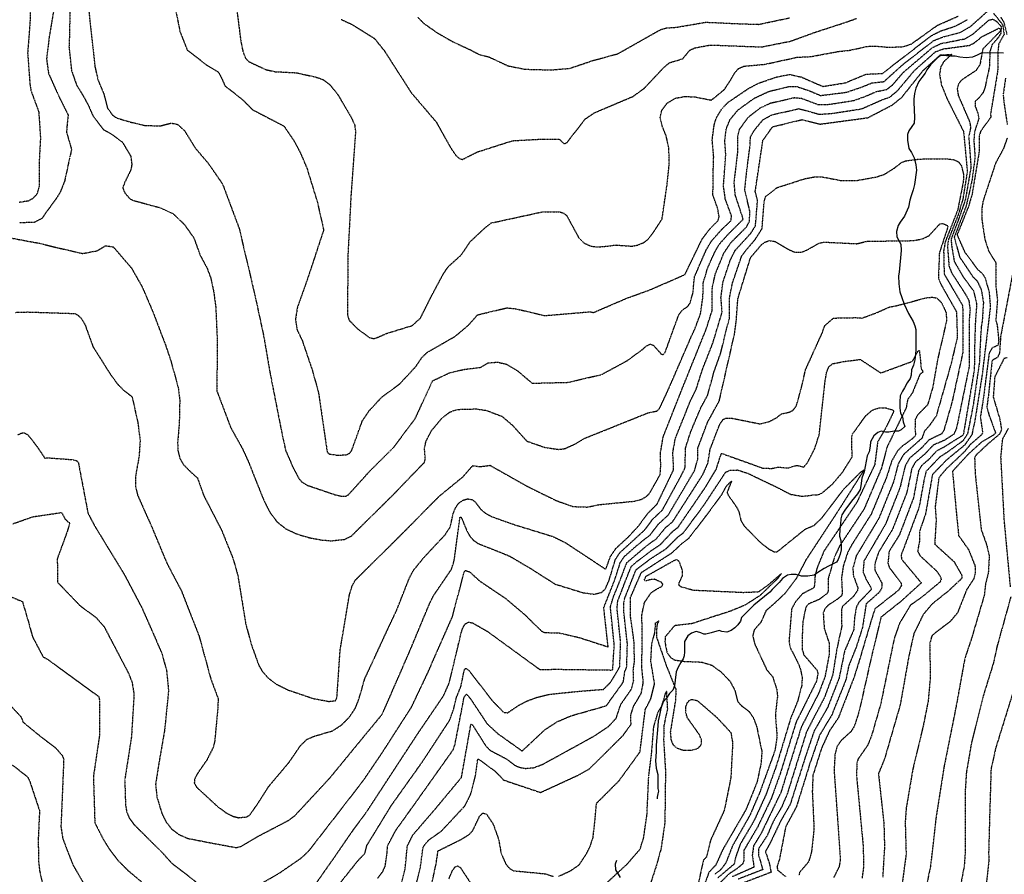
# Model space of a CAD drawing. Header units: feet. Extents: x 2234729 to 2255890, y 588345 to 614924.
# Tile 75 of 88: x 2245220 to 2246168, y 598173 to 598996. Entities that reach past the tile are written whole.
import ezdxf

# ---------------------------------------------------------------- set-up
doc = ezdxf.new("R2010")
doc.units = ezdxf.units.FT
doc.header["$MEASUREMENT"] = 0
doc.linetypes.add('OhDOT_USTN3', pattern=[0.22, 0.165, -0.055])
for name, color, linetype in [('DT_X_Contour_Major', 132, 'OhDOT_USTN3'), ('DT_X_Contour_Minor', 136, 'OhDOT_USTN3'), ('Waterways', 7, 'Continuous')]:
    doc.layers.add(name, color=color, linetype=linetype)

msp = doc.modelspace()

# ---------------------------------------------------------------- linework, layer by layer
at = {"layer": 'DT_X_Contour_Major'}
for points in [[(2245218.52, 599077.91), (2245223.08, 599054.24), (2245224.16, 599048.64), (2245229.75, 599020.36), (2245230.67, 599015.35), (2245230.14, 598996.96), (2245229.16, 598982.68), (2245227.72, 598964.05), (2245230.06, 598932.96), (2245231.07, 598927.39), (2245238.4, 598907.64), (2245239.37, 598893.43), (2245240.07, 598882.15), (2245238.97, 598861.55), (2245238.74, 598835.38), (2245236.5, 598828.01), (2245232.62, 598823.87), (2245228.38, 598821.6), (2245219.6, 598820.22)], [(2245428.82, 599008.48), (2245433.1, 598974.9), (2245435.28, 598964.67), (2245437.72, 598958.98), (2245440.87, 598955.78), (2245457.24, 598948.12), (2245465.68, 598946.2), (2245486.79, 598945.1), (2245505.8, 598940.8), (2245512.05, 598938.65), (2245519.17, 598933.21), (2245526.85, 598923.4), (2245539.62, 598901.56), (2245542.64, 598894.9), (2245543.46, 598888.06), (2245539.12, 598827.4), (2245536.07, 598768.03), (2245535.77, 598712.48), (2245537.22, 598706.8), (2245545.37, 598698.53), (2245556.75, 598690.3), (2245560.68, 598689.04), (2245565.09, 598690.38), (2245573.4, 598694.07), (2245598.3, 598701.73), (2245606.03, 598708.95), (2245617.6, 598731.85), (2245628.49, 598752.22), (2245633.09, 598758.68), (2245645.21, 598769.58), (2245654.24, 598782.76), (2245668.64, 598796.22), (2245673.94, 598800.4), (2245723.85, 598811.25), (2245739.55, 598811.28), (2245743.81, 598810.02), (2245746.85, 598807.52), (2245758.39, 598786.26), (2245763.41, 598781.26), (2245769.47, 598778.37), (2245775.85, 598777.28), (2245786.21, 598778.15), (2245794.01, 598779.26), (2245809.58, 598778.07), (2245815.39, 598779.24), (2245820.83, 598781.54), (2245825.35, 598784.71), (2245830.88, 598792.27), (2245838.67, 598804.18), (2245843.65, 598838.35), (2245845.43, 598855.9), (2245845.32, 598872.33), (2245842.49, 598884.7), (2245838.82, 598893.86), (2245836.85, 598901.61), (2245838.56, 598909.22), (2245843.68, 598915.97), (2245851.4, 598920.61), (2245860.71, 598922.3), (2245870.05, 598921.88), (2245886.18, 598918.78), (2245898.8, 598929.07), (2245905.26, 598939.08), (2245908.51, 598944.89), (2245912.52, 598949.36), (2245917.74, 598951.5), (2245937.73, 598953.29), (2245968.96, 598960.1), (2245981.92, 598960.69), (2246008.37, 598965.62), (2246019.25, 598966.76), (2246036.11, 598970.53), (2246043.98, 598970.85), (2246057.17, 598969.61), (2246070.92, 598970.31), (2246078.55, 598972.71), (2246103.73, 598990.78), (2246123.66, 598999.6)], [(2245216.07, 598714.35), (2245227.68, 598714.73), (2245273.22, 598713.23), (2245276.27, 598711.58), (2245279.51, 598708.27), (2245282.94, 598702.61), (2245290.64, 598681.28), (2245307.47, 598654.63), (2245314.29, 598645.33), (2245319.77, 598639.64), (2245328.29, 598633.08), (2245333.89, 598608), (2245336.05, 598590.98), (2245335.03, 598575.54), (2245331.65, 598556.63), (2245331.47, 598547.09), (2245333.61, 598538.27), (2245347.54, 598507.01), (2245361.86, 598472.64), (2245375.83, 598446.11), (2245392.82, 598402.52), (2245404.3, 598360.67), (2245411.24, 598342.22), (2245410.73, 598331.82), (2245407.94, 598301.92), (2245406.38, 598295.27), (2245400.39, 598283.34), (2245391.58, 598270.64), (2245388.65, 598265.17), (2245388.22, 598260.94), (2245390.45, 598257.02), (2245410.66, 598238.4), (2245418.7, 598232.45), (2245425.42, 598228.98), (2245430.79, 598227.63), (2245438.61, 598228.39), (2245441.83, 598230.47), (2245449.33, 598241.14), (2245459.91, 598257.73), (2245479.54, 598281.06), (2245490.6, 598297.25), (2245496.73, 598303.14), (2245504.16, 598306.29), (2245521.41, 598311.35), (2245530.07, 598317.03), (2245537.7, 598324.72), (2245543.41, 598333.25), (2245546.76, 598341.78), (2245552.37, 598361.43), (2245564.03, 598386.51), (2245574.37, 598409), (2245583, 598427.16), (2245595.25, 598458.28), (2245599.29, 598465.91), (2245609.29, 598478.2), (2245629.66, 598500.03), (2245634.62, 598507.51), (2245637.66, 598520.99), (2245639.74, 598526.06), (2245642.83, 598530.55), (2245646.97, 598533.5), (2245651.51, 598534.7), (2245655.57, 598534.12), (2245658.59, 598531.85), (2245664.07, 598524.73), (2245668.25, 598521.14), (2245674.62, 598517.6), (2245697.15, 598509.67), (2245733.48, 598498.51), (2245745.9, 598492.38), (2245784.47, 598466.9), (2245788.89, 598479.03), (2245794.18, 598486.99), (2245806.1, 598497.99), (2245816.13, 598508.71), (2245824.4, 598520.09), (2245833.95, 598529.8), (2245849.83, 598562.75), (2245849.04, 598579.42), (2245851.46, 598592.74), (2245866.08, 598629.42), (2245871.43, 598639.97), (2245878, 598660.5), (2245887.64, 598684.97), (2245896.49, 598714.44), (2245895.39, 598728.62), (2245897.33, 598743.48), (2245904.43, 598764.83), (2245909.14, 598774.1), (2245924.13, 598790.53), (2245928.61, 598797.58), (2245930.58, 598821.91), (2245928.38, 598830.56), (2245935.76, 598879.93), (2245945.03, 598893), (2245973.52, 598899.99), (2245990.84, 598895.65), (2246036.79, 598901.82), (2246060.47, 598914.13), (2246069.66, 598921.62), (2246090.14, 598947.35), (2246106.6, 598962.29), (2246117.61, 598962.78), (2246110.01, 598955.89), (2246107.03, 598950.78), (2246105.89, 598943.47), (2246107.72, 598933.31), (2246113.04, 598920.23), (2246128.87, 598888.68), (2246129.41, 598884.2), (2246132.61, 598850), (2246128.38, 598823.86), (2246124.51, 598810.21), (2246114.29, 598783.9), (2246113.53, 598777.87), (2246114.95, 598759.01), (2246117.47, 598752.51), (2246130.51, 598732.27), (2246134.1, 598725.92), (2246135.24, 598716.78), (2246134.28, 598705.5), (2246134.28, 598661.81), (2246122.23, 598602.95), (2246119.67, 598596.95), (2246110.79, 598591.24), (2246099.8, 598586.45), (2246091.89, 598578.03), (2246082.65, 598570.19), (2246079.17, 598563.98), (2246074.31, 598540.68), (2246060.5, 598505.22), (2246047.13, 598483.32), (2246043.82, 598473.31), (2246043.42, 598466.29), (2246050.31, 598453.62), (2246050.31, 598449.03), (2246047.63, 598444.49), (2246035.21, 598433.59), (2246031.62, 598410.74), (2246025.78, 598392.28), (2246018.42, 598374.05), (2246015.75, 598360.74), (2246002.07, 598326.49), (2245990.49, 598307.38), (2245981.01, 598279.92), (2245968.07, 598238.25), (2245957.69, 598218.88), (2245951.71, 598187.6), (2245949.33, 598180.44), (2245949.95, 598177.2), (2245957.53, 598171.15)], [(2246176.17, 598751.33), (2246167.62, 598706.46), (2246164.7, 598691.24), (2246163.66, 598675.08), (2246161.69, 598671.02), (2246156.48, 598667.97), (2246152.84, 598633.66), (2246151.45, 598623.26), (2246153.6, 598615.16), (2246159.82, 598598.26), (2246157.92, 598596.16), (2246146.43, 598589.42), (2246133.58, 598577.77), (2246118.36, 598561.27), (2246121.79, 598524.14), (2246124.26, 598499.37), (2246133.96, 598485.57), (2246139.99, 598470.36), (2246140.34, 598463.87), (2246138.71, 598457.56), (2246131.85, 598446.97), (2246123.23, 598425.11), (2246116.2, 598416.61), (2246102.45, 598406.21), (2246098.42, 598402.67), (2246096.39, 598395), (2246096.97, 598362.99), (2246094.92, 598340.05), (2246090.45, 598317.48), (2246080.02, 598273.7), (2246073.8, 598236.97), (2246072.8, 598223.63), (2246073.68, 598192.48), (2246067.07, 598143.06)], [(2245564.93, 598169.54), (2245569.57, 598175.57), (2245572.03, 598180.8), (2245573.79, 598192.75), (2245574.35, 598200.54), (2245582.41, 598215.68), (2245599.47, 598239.44), (2245637.8, 598293.46), (2245639.37, 598298.76), (2245648.14, 598344.03), (2245650.44, 598346.62), (2245653.86, 598342.63), (2245670.12, 598318.18), (2245680.46, 598308.64), (2245703.95, 598291.91), (2245725.85, 598312.37), (2245737.42, 598319.98), (2245750.93, 598325.78), (2245785.03, 598335.49), (2245801.33, 598358.25), (2245802.84, 598368.47), (2245804.63, 598372.62), (2245805.3, 598395.34), (2245801.9, 598425.36), (2245802.04, 598437.15), (2245813.68, 598466.51), (2245827.87, 598477.21), (2245842.65, 598486.78), (2245853.64, 598497.8), (2245859.34, 598502.12), (2245878.68, 598528.21), (2245899.95, 598560.42), (2245904.32, 598562.49), (2245911.47, 598562.53), (2245921.07, 598559.45), (2245948.79, 598546.15), (2245962.49, 598539.09), (2245973.45, 598537.3), (2245980.3, 598537.89), (2245983.83, 598538.64), (2245988.91, 598538.61), (2245992.84, 598540.38), (2246002.85, 598549.12), (2246012.49, 598560.37), (2246021.78, 598575.19), (2246021.24, 598592.39), (2246021.79, 598596.71), (2246034.85, 598614.77), (2246041.08, 598620.2), (2246047.82, 598622.53), (2246054.1, 598622.48), (2246061.2, 598620.13), (2246061.7, 598618.8), (2246054.2, 598603.29), (2246046.27, 598589.6), (2246043.5, 598567.7), (2246026.11, 598531.17), (2245994.44, 598484.2), (2245987.83, 598467.83), (2245986.01, 598461.01), (2245985.49, 598451.56), (2245984.59, 598448.84), (2245973.83, 598443.27), (2245967.19, 598435.57), (2245963.45, 598428.87), (2245960.88, 598397.25), (2245962.43, 598390.64), (2245969.87, 598376.1), (2245972.13, 598369.95), (2245973.46, 598363.15), (2245973.39, 598355.6), (2245969.02, 598339.44), (2245962.48, 598323.37), (2245948.83, 598278.05), (2245938.79, 598250.12), (2245927.2, 598224.65), (2245913.9, 598202.11), (2245909.69, 598190.27), (2245908.13, 598183), (2245892.29, 598169.59)], [(2245119.24, 598169.15), (2245129.87, 598180.29), (2245129.99, 598183.82), (2245133.5, 598189), (2245138.66, 598202.09), (2245139.95, 598207.73), (2245148.5, 598248.53), (2245149.87, 598255.29), (2245152.59, 598271.26), (2245157.26, 598276.95), (2245176.14, 598286.85), (2245191.38, 598289.15), (2245214.72, 598277.21), (2245227.78, 598266.84), (2245229.57, 598263.22), (2245239.19, 598234.3), (2245237.95, 598207.11), (2245238.17, 598186.2), (2245239.25, 598176.64), (2245247.64, 598138.79)]]:
    msp.add_lwpolyline(points, dxfattribs=at)
at = {"layer": 'DT_X_Contour_Minor'}
for points in [[(2245286.15, 599009.95), (2245288.27, 598989.26), (2245290.51, 598969.29), (2245292.58, 598950.69), (2245295.72, 598937.57), (2245300.97, 598925.05), (2245304.59, 598911.16), (2245309.52, 598904.26), (2245313.58, 598901.57), (2245326.99, 598897.54), (2245340.44, 598894.44), (2245355.06, 598893.86), (2245365.94, 598896.61), (2245371.94, 598895.57), (2245378.72, 598889.38), (2245389.47, 598872.18), (2245401.74, 598857.78), (2245415.49, 598837.83), (2245431.44, 598795.1), (2245446.66, 598730.5), (2245454.67, 598693.24), (2245456, 598686.03), (2245460.93, 598657.13), (2245472.11, 598600.17), (2245476.1, 598581.6), (2245483.15, 598565.26), (2245488.84, 598554.44), (2245491.72, 598551.02), (2245496.84, 598547.92), (2245524.06, 598538.63), (2245530.1, 598537.23), (2245533.9, 598537.22), (2245536.7, 598538.71), (2245556.73, 598560.9), (2245579.98, 598584.12), (2245600.77, 598611.58), (2245617.74, 598648.44), (2245634.01, 598656.13), (2245648.2, 598659.45), (2245663.92, 598661.41), (2245671.04, 598665.69), (2245680.13, 598666.43), (2245688.99, 598664.34), (2245699.5, 598658.09), (2245713.59, 598646.1), (2245748.22, 598646.97), (2245780.33, 598654.46), (2245804.95, 598667.76), (2245819.44, 598678.36), (2245823.73, 598682.13), (2245827.08, 598683.76), (2245830.21, 598682.76), (2245837.73, 598674.38), (2245839.6, 598673.65), (2245841.58, 598675.61), (2245849.42, 598697.33), (2245854.92, 598712.31), (2245858.53, 598716.8), (2245863.41, 598720.14), (2245865.71, 598723.27), (2245868.46, 598733.14), (2245869.83, 598748.41), (2245881.1, 598774.28), (2245886.2, 598782.98), (2245896.41, 598794.51), (2245905.12, 598802.74), (2245905.53, 598807.36), (2245899.58, 598823.5), (2245897.83, 598836.16), (2245900.03, 598866.84), (2245899.06, 598880.01), (2245900.55, 598891.19), (2245904.11, 598900.01), (2245912.01, 598909.5), (2245927.59, 598920.7), (2245942.01, 598927.36), (2245961.64, 598932.05), (2245968.82, 598931.74), (2245980.58, 598927.78), (2245991.28, 598923.22), (2246016.09, 598926.33), (2246029.42, 598930.82), (2246040.83, 598935.35), (2246052.39, 598936.63), (2246070.27, 598952.81), (2246100.16, 598976.1), (2246109.94, 598979.93), (2246125.74, 598983.98), (2246135.9, 598989.85), (2246158.29, 599009.95)], [(2245252.67, 599004.54), (2245248.55, 598979.81), (2245245.94, 598958.5), (2245247.87, 598944.4), (2245257.76, 598922.39), (2245266.74, 598904.45), (2245265.58, 598893.3), (2245265.19, 598887.71), (2245267.69, 598879.23), (2245270.09, 598871.13), (2245268.25, 598863.54), (2245263.29, 598840.55), (2245259.13, 598830.13), (2245254.29, 598822.52), (2245245.25, 598810.41), (2245241.66, 598804.86), (2245234.3, 598801.04), (2245219.84, 598800.51)], [(2245268.56, 599007.93), (2245267.99, 598981.42), (2245267.54, 598969.88), (2245270, 598947.16), (2245274.88, 598933.18), (2245281.5, 598922.46), (2245286.74, 598912.65), (2245290.69, 598903.39), (2245300.7, 598890.49), (2245308.36, 598886.13), (2245318.92, 598878.38), (2245327.1, 598864.68), (2245328.04, 598856.58), (2245327.06, 598851.41), (2245321.46, 598840.03), (2245319.26, 598834.31), (2245321.48, 598829.14), (2245326.54, 598823.36), (2245330.99, 598821.7), (2245348.59, 598817.01), (2245354.72, 598815.4), (2245367.73, 598809.42), (2245378.39, 598799.3), (2245387.82, 598786.04), (2245393.87, 598769.25), (2245400.52, 598756.91), (2245403.9, 598747.99), (2245406.76, 598735.22), (2245408.91, 598719.27), (2245410.41, 598684.72), (2245409.85, 598638.92), (2245423.34, 598603.22), (2245434.41, 598583.42), (2245440.04, 598571.21), (2245455.24, 598533.06), (2245461.06, 598521.72), (2245467.67, 598512.81), (2245476.19, 598505.95), (2245487.22, 598500.8), (2245499.41, 598497.22), (2245510.93, 598495.11), (2245520.31, 598494.34), (2245532.92, 598495.72), (2245539.67, 598499.11), (2245579.6, 598538.52), (2245609.8, 598569.89), (2245610.7, 598572.5), (2245609.91, 598583.6), (2245611.31, 598590.14), (2245616.62, 598600.37), (2245626.9, 598612.79), (2245634.48, 598618.44), (2245641.27, 598620.86), (2245659.77, 598621.36), (2245669.83, 598619.85), (2245684.6, 598614.18), (2245694.42, 598605.79), (2245708.46, 598590.31), (2245725.55, 598584.39), (2245739.25, 598582.3), (2245745.26, 598583.2), (2245754.52, 598587.39), (2245764.17, 598593.1), (2245824.8, 598617.44), (2245833.69, 598619.37), (2245836.28, 598621.83), (2245844.64, 598639.79), (2245867.56, 598692.7), (2245870.1, 598697.92), (2245875.76, 598713.1), (2245878.06, 598729.7), (2245878.25, 598742.49), (2245882.75, 598757.55), (2245889.66, 598772.86), (2245893.85, 598780.02), (2245902.46, 598789.74), (2245916.83, 598804.13), (2245909.15, 598827.45), (2245908.13, 598839.59), (2245911.66, 598869.3), (2245911.47, 598883.33), (2245913.27, 598890.62), (2245921.61, 598902.23), (2245933.23, 598911.36), (2245943.22, 598915.98), (2245966.08, 598921.17), (2245972.82, 598920.59), (2245989.06, 598914.48), (2245999.69, 598914.73), (2246023.12, 598918.36), (2246035.26, 598922.71), (2246044.45, 598926.81), (2246055.08, 598929.13), (2246060.51, 598933.25), (2246071.35, 598945.81), (2246099.04, 598969.37), (2246107.19, 598973.25), (2246130.18, 598977.78), (2246138.03, 598982.36), (2246153.13, 598995.61), (2246157.18, 598996.81), (2246161.03, 598994.43), (2246164.76, 598990.24), (2246165.3, 598989.55), (2246164.86, 598982.97), (2246162.45, 598979.09), (2246156.29, 598971.89), (2246154.39, 598965.52), (2246153.9, 598950.97), (2246149.65, 598931.02), (2246147.84, 598925.95), (2246143.45, 598920.58), (2246140.24, 598917.56), (2246140.21, 598912.85), (2246143.04, 598905.22), (2246143.66, 598900.9), (2246139.51, 598888.23), (2246138.9, 598879.63), (2246140.04, 598863.78), (2246137.06, 598841.28), (2246131.64, 598817.17), (2246120.03, 598786.77), (2246125.17, 598767.71), (2246137.83, 598748.86), (2246142.22, 598744.46), (2246146.07, 598736.03), (2246148.12, 598724), (2246146.96, 598705.87), (2246146.1, 598700.88), (2246145.23, 598687.83), (2246144.27, 598666.35), (2246138.05, 598623.52), (2246132.78, 598597.31), (2246128.26, 598590.45), (2246112.36, 598578.95), (2246106.07, 598574.99), (2246092.87, 598561.13), (2246090.31, 598549.82), (2246086.23, 598526.84), (2246073.6, 598493.11), (2246068.79, 598480.39), (2246069.43, 598476.42), (2246088.27, 598453.8), (2246068.89, 598436.12), (2246049.5, 598420.74), (2246041.15, 598386.41), (2246028.43, 598330.07), (2246023.82, 598315.81), (2246020.47, 598310.46), (2246011.32, 598302.16), (2246007.45, 598296.79), (2246005.23, 598289.33), (2246004.35, 598273.08), (2246008.24, 598217.74), (2246010.35, 598186.85), (2246009.07, 598180.33), (2246004.02, 598170.1)], [(2245369.77, 599007.65), (2245374.56, 598984.28), (2245381.51, 598966.92), (2245400.4, 598952.45), (2245411.41, 598945.8), (2245414.13, 598940.57), (2245417.82, 598932.52), (2245433.35, 598920.32), (2245440.61, 598913.36), (2245444.2, 598909.62), (2245474.57, 598893.79), (2245484.59, 598878.97), (2245490.53, 598867.6), (2245496.62, 598853.33), (2245506.62, 598820.9), (2245512.78, 598793.68), (2245497.41, 598747.11), (2245487.53, 598719.34), (2245485.6, 598707.58), (2245487.14, 598697.74), (2245492.18, 598687.07), (2245501.8, 598658.72), (2245507.85, 598636.98), (2245516.17, 598579.88), (2245518.16, 598577.96), (2245526.72, 598576.69), (2245534.96, 598577.27), (2245537.81, 598578.75), (2245539.95, 598581.67), (2245550.02, 598609.74), (2245556.61, 598619.57), (2245568.92, 598632.83), (2245586.12, 598645.54), (2245601.23, 598661.78), (2245607.66, 598671.14), (2245612.39, 598675.78), (2245639.43, 598691.3), (2245652.06, 598701.85), (2245661.01, 598711.9), (2245689.06, 598718.66), (2245697.06, 598717.96), (2245725.88, 598711.24), (2245769.31, 598714.93), (2245772.61, 598714.21), (2245804.42, 598727.91), (2245827.6, 598736.29), (2245860.73, 598750.81), (2245877.37, 598785.21), (2245885.67, 598795.79), (2245892.33, 598802.43), (2245893.7, 598806.24), (2245892.12, 598814.8), (2245887.65, 598827.4), (2245888.02, 598852.54), (2245888.39, 598864.38), (2245886.97, 598880.56), (2245888.92, 598895.19), (2245890.97, 598901.68), (2245896.26, 598910.36), (2245902.4, 598916.76), (2245921.95, 598930.04), (2245931.54, 598935.09), (2245948.89, 598941.06), (2245961.31, 598943.48), (2245972.88, 598941.01), (2245993.5, 598931.95), (2246015.05, 598935.43), (2246035.23, 598943.8), (2246050.76, 598944.41), (2246097.7, 598980.67), (2246106.84, 598985.36), (2246121.27, 598990.14), (2246132.89, 598996.4)], [(2246157.95, 599002.34), (2246164.75, 598993.83), (2246166.75, 598991.16), (2246168.04, 598982.11), (2246164.82, 598976.52), (2246162.89, 598972.98), (2246162, 598964.87), (2246161.84, 598946.82), (2246155.07, 598905.81), (2246155.16, 598902.17), (2246145.44, 598888.86), (2246144.14, 598883.98), (2246143.87, 598868.17), (2246137.26, 598828.44), (2246133.88, 598816.56), (2246122.76, 598789.05), (2246130.28, 598772.06), (2246142.55, 598755.78), (2246147.3, 598751.5), (2246149.87, 598747.29), (2246153.66, 598733.7), (2246154.76, 598719.39), (2246153.16, 598706.05), (2246146.99, 598654.78), (2246139.8, 598609.51), (2246136.99, 598596.49), (2246130.02, 598586.46), (2246112.75, 598572.27), (2246099.03, 598558.14), (2246092.39, 598520.2), (2246086.53, 598503.38), (2246086.47, 598493.59), (2246084.74, 598484.23), (2246087.31, 598479.77), (2246103.06, 598465.24), (2246106.81, 598459.64), (2246107.35, 598457), (2246106.49, 598454.7), (2246089.18, 598440.34), (2246077.8, 598432.21), (2246067.44, 598415.11), (2246062.22, 598400.32), (2246049.31, 598337.57), (2246040.47, 598306.91), (2246036.7, 598297.43), (2246027.45, 598284.2), (2246026.12, 598279.59), (2246026.01, 598267.03), (2246032.22, 598201.35), (2246032.81, 598181.19), (2246031.29, 598169.46)], [(2245529.8, 598996.43), (2245540.34, 598991.53), (2245561.58, 598978.25), (2245571.04, 598966.58), (2245597.16, 598925.86), (2245621.35, 598897.51), (2245634.7, 598873.46), (2245639.63, 598866.11), (2245643.54, 598862.38), (2245646.58, 598861.66), (2245660.66, 598868.82), (2245694.65, 598879.66), (2245723.38, 598881.26), (2245739.84, 598881.16), (2245744.33, 598876.74), (2245747.08, 598877.87), (2245764.85, 598900.71), (2245773.59, 598906.64), (2245810.85, 598922.41), (2245821.36, 598930.03), (2245840.8, 598950.67), (2245845.89, 598954.8), (2245858.62, 598958.63), (2245865.45, 598966.95), (2245870.44, 598969.16), (2245885.23, 598971.86), (2245934.36, 598969.99), (2245962.05, 598975.46), (2245986.33, 598984.22), (2246014.68, 598993.45), (2246025.89, 598997.41)], [(2245603.33, 598998.75), (2245608.71, 598993.1), (2245621.69, 598983.92), (2245636.8, 598975.22), (2245654.73, 598966.87), (2245662.86, 598962.58), (2245672.04, 598960.33), (2245690.36, 598951.79), (2245706.13, 598948.56), (2245731.51, 598947.85), (2245749.49, 598949.32), (2245772.04, 598956.92), (2245795.92, 598963.36), (2245836.75, 598986.46), (2245842.75, 598988.31), (2245852.29, 598988.92), (2245880.92, 598993.8), (2245912.72, 598992.38), (2245931.59, 598991.75), (2245961.48, 598998)], [(2246164.74, 598998.59), (2246167.73, 598994), (2246168.2, 598992.78), (2246170.93, 598981.82)], [(2245208.86, 598786.52), (2245225.86, 598783.32), (2245238.96, 598780.95), (2245255, 598776.96), (2245280.87, 598771.06), (2245294.73, 598773.72), (2245302.72, 598778.52), (2245310.18, 598777.45), (2245327.72, 598757.03), (2245338.07, 598738.78), (2245348.43, 598714.58), (2245360.34, 598683.28), (2245365.43, 598668.4), (2245372.73, 598641.88), (2245374.22, 598629.73), (2245373.74, 598607.94), (2245372.15, 598588.72), (2245372.54, 598580.51), (2245374.45, 598573.55), (2245377.52, 598567.9), (2245385, 598560.4), (2245391.24, 598554.88), (2245397.3, 598537.94), (2245414.41, 598504.7), (2245425.49, 598477.3), (2245430.12, 598461.15), (2245437.68, 598414.71), (2245442.95, 598394.86), (2245450.38, 598374.26), (2245453.71, 598368.67), (2245459.11, 598362.47), (2245467.35, 598356.26), (2245478.7, 598350.59), (2245502.97, 598342.39), (2245517.84, 598339.62), (2245524.21, 598340.36), (2245525.57, 598343.02), (2245528.68, 598388.95), (2245537.55, 598441.88), (2245540.16, 598450.71), (2245543.47, 598456.64), (2245588.12, 598500.88), (2245624.01, 598537.2), (2245647.01, 598556.09), (2245656.35, 598566.73), (2245663.52, 598565.76), (2245673.01, 598567.03), (2245708.94, 598546.79), (2245736.71, 598533.08), (2245752.99, 598527.32), (2245766.71, 598526.84), (2245778.13, 598529.19), (2245812.38, 598532.52), (2245818.61, 598534.23), (2245823.4, 598536.84), (2245826.94, 598540.45), (2245836.89, 598558.23), (2245837.42, 598566.59), (2245837.08, 598578.42), (2245839.68, 598594.16), (2245858.24, 598641.21), (2245881.19, 598698.24), (2245886.94, 598716.2), (2245887.09, 598738.79), (2245890, 598751.4), (2245898.22, 598771.43), (2245904.87, 598781.35), (2245920.1, 598796.79), (2245922.74, 598801.8), (2245923.38, 598810.97), (2245918.31, 598832.18), (2245920.44, 598852), (2245923.37, 598874.66), (2245923.82, 598883.2), (2245927.56, 598889.85), (2245936.11, 598900.06), (2245944.43, 598904.6), (2245970.54, 598910.54), (2245990.28, 598905.14), (2246001.89, 598905.91), (2246030.93, 598910.37), (2246050.64, 598919.16), (2246057.78, 598921.63), (2246065.08, 598927.44), (2246081.99, 598947.57), (2246102.12, 598965.44), (2246109.52, 598968.1), (2246134.57, 598971.53), (2246139.03, 598973.68), (2246146.85, 598980), (2246162.94, 598988.07), (2246164.66, 598987.16), (2246164.35, 598985.07), (2246147.53, 598968.02), (2246144.8, 598953.06), (2246140.88, 598947.18), (2246127.13, 598938.09), (2246124.04, 598934.34), (2246122.87, 598929.53), (2246123.96, 598923.08), (2246134.75, 598898.13), (2246135.83, 598892.66), (2246134.05, 598883.44), (2246136.15, 598854.39), (2246130.76, 598822.95), (2246124.03, 598803.56), (2246117.16, 598785.33), (2246117.27, 598779.86), (2246120.06, 598763.36), (2246128.29, 598749.08), (2246138.74, 598734.78), (2246141.64, 598721.83), (2246140.41, 598705.68), (2246139.77, 598688.21), (2246139.32, 598659.03), (2246128.67, 598596.15), (2246110.15, 598584.52), (2246102.94, 598580.72), (2246095.67, 598572.76), (2246088.37, 598566.57), (2246085.6, 598561.5), (2246080.8, 598535.71), (2246067.3, 598500.22), (2246057.28, 598484.14), (2246056.18, 598472.58), (2246057.53, 598468.66), (2246068.88, 598453.4), (2246069.16, 598451.14), (2246066.14, 598446.45), (2246043.56, 598428.74), (2246040.29, 598418.35), (2246028.26, 598377.85), (2246023.34, 598362.43), (2246008.45, 598323.88), (2246000.02, 598311.5), (2245992.21, 598294.55), (2245983.92, 598268.35), (2245983.34, 598252.74), (2245984.97, 598217.24), (2245982.61, 598194.75), (2245979.81, 598185.19), (2245971.03, 598174.97), (2245970.53, 598172.53)], [(2246169.39, 598939.81), (2246167.14, 598924.19), (2246167.88, 598916.44), (2246171.08, 598895.18)], [(2246171.12, 598882.47), (2246167.41, 598872.08), (2246159.75, 598857.92), (2246147.78, 598821.6), (2246146.49, 598813.67), (2246146.59, 598803.98), (2246149.48, 598784.61), (2246153.25, 598773.21), (2246159.94, 598762.47), (2246159.99, 598741.3), (2246161.58, 598725.81), (2246160.05, 598706.24), (2246161.31, 598702.51), (2246162.84, 598688.53), (2246162.21, 598682.73), (2246156.28, 598679.87), (2246153.64, 598674.94), (2246147.87, 598630.1), (2246145.14, 598613.45), (2246147.37, 598598.7), (2246146.4, 598596.46), (2246135.6, 598587.17), (2246129.53, 598579.75), (2246112.34, 598563.53), (2246105.19, 598555.14), (2246101.66, 598527.02), (2246102.62, 598514.17), (2246101.17, 598491.17), (2246119.9, 598474.19), (2246127.36, 598461.04), (2246127.21, 598457.94), (2246113.93, 598445.59), (2246098.76, 598433.49), (2246090.16, 598423.35), (2246081.15, 598404.91), (2246076.35, 598383.57), (2246068.04, 598336.6), (2246052.92, 598284.38), (2246047.01, 598269.9), (2246052.25, 598222.75), (2246052.89, 598199.67), (2246051.13, 598170.42)], [(2245217.91, 598596.34), (2245221.76, 598598.06), (2245224.42, 598598.35), (2245227.89, 598596.47), (2245236.68, 598585.28), (2245244.41, 598573.77), (2245246.23, 598574.35), (2245270.91, 598572.5), (2245274.78, 598571.62), (2245276.64, 598569.23), (2245285.86, 598520.82), (2245292.22, 598508.74), (2245321, 598461.57), (2245338.18, 598428.91), (2245356.93, 598386.05), (2245361.55, 598369.21), (2245363.42, 598349.94), (2245359.63, 598312.02), (2245353.81, 598278.34), (2245350.96, 598260.07), (2245352.21, 598247.67), (2245357.03, 598231.54), (2245360.97, 598223.64), (2245366.11, 598216.97), (2245372.96, 598211.67), (2245382.13, 598207.7), (2245405.81, 598203.07), (2245428.94, 598198.81), (2245433.27, 598200.07), (2245449.84, 598209.87), (2245479.07, 598225.12), (2245484.95, 598229.47), (2245518.85, 598266), (2245553.51, 598308.24), (2245569.22, 598327.27), (2245595.56, 598387.68), (2245614.53, 598433.2), (2245618.8, 598441.84), (2245636, 598467.03), (2245638.51, 598475.57), (2245644.11, 598516.93), (2245645.26, 598516.98), (2245650.89, 598503.45), (2245653.61, 598498.75), (2245656.93, 598494.93), (2245661.16, 598491.9), (2245691.64, 598479.72), (2245712.13, 598467.66), (2245735.74, 598452.61), (2245762.97, 598444.23), (2245773.35, 598442.94), (2245780.16, 598444.49), (2245783.88, 598447.76), (2245787.66, 598456.2), (2245793.7, 598476.25), (2245798.27, 598483.13), (2245822.43, 598505.27), (2245829.78, 598515.27), (2245839.02, 598523.98), (2245856.84, 598556.49), (2245860.75, 598564.52), (2245861.38, 598584.02), (2245866.31, 598599.49), (2245876.36, 598623.18), (2245882.59, 598634.49), (2245888.45, 598656.26), (2245895.13, 598675.13), (2245900.91, 598698.8), (2245903.53, 598708.7), (2245903.55, 598728.08), (2245906.43, 598742.45), (2245915.34, 598768.58), (2245919.66, 598774.37), (2245928.16, 598784.27), (2245934.97, 598795), (2245937.02, 598821.11), (2245938.53, 598826.1), (2245949.42, 598834.51), (2245976.06, 598843.07), (2245985.48, 598844.81), (2245992.87, 598844.85), (2246011.03, 598841.34), (2246026.8, 598841.48), (2246045.09, 598844.79), (2246052.83, 598847.36), (2246062.36, 598853.34), (2246068.91, 598858.51), (2246073.11, 598860.29), (2246086.78, 598862.05), (2246112.78, 598862.16), (2246119.3, 598861.45), (2246124.07, 598859.39), (2246126.96, 598855.62), (2246128.99, 598847.06), (2246128.74, 598840.17), (2246123.31, 598812.88), (2246111.42, 598782.46), (2246109.81, 598773.54), (2246110.32, 598751.24), (2246128.11, 598720.87), (2246128.41, 598705.34), (2246128.23, 598675.46), (2246117.98, 598628.27), (2246110.06, 598600.71), (2246107.76, 598597.27), (2246095.53, 598591.34), (2246088.11, 598583.29), (2246076.92, 598573.8), (2246072.74, 598566.46), (2246067.83, 598545.64), (2246053.95, 598510.58), (2246033.13, 598474.94), (2246032.17, 598464.47), (2246035.25, 598456.98), (2246039.93, 598449.07), (2246039.95, 598447.29), (2246027.93, 598434.68), (2246025.6, 598430.21), (2246023.92, 598419.49), (2246023.3, 598408.68), (2246014.59, 598388.69), (2246009.04, 598361.69), (2245998.05, 598333.76), (2245985.01, 598311), (2245976.54, 598285.91), (2245962.14, 598240.69), (2245953.02, 598224.74), (2245942.2, 598202.12), (2245938.19, 598195.2), (2245942.06, 598183.14), (2245943.68, 598175.06), (2245917.8, 598165.13)], [(2245213.56, 598510.76), (2245232.49, 598517.45), (2245260.41, 598521.59), (2245263.47, 598515.78), (2245267.04, 598512.06), (2245268.29, 598511.97), (2245265.91, 598503.41), (2245256.26, 598477.09), (2245256.64, 598454.33), (2245277.74, 598432.26), (2245293.56, 598420.47), (2245301.32, 598411.72), (2245325.18, 598366.14), (2245328.33, 598357.76), (2245330.18, 598346.37), (2245327.71, 598305.61), (2245321.27, 598264.16), (2245322, 598239.92), (2245323.12, 598233.31), (2245325.47, 598227.48), (2245329.9, 598221.37), (2245356.52, 598194.9), (2245366.98, 598183.39), (2245418.04, 598144.42), (2245469.63, 598174.01), (2245490.86, 598188.54), (2245498.25, 598195.4), (2245510.5, 598211.08), (2245550.91, 598263.31), (2245568.52, 598289.19), (2245597.38, 598334.15), (2245612.58, 598366.14), (2245636.78, 598421.19), (2245648.16, 598464.42), (2245649.36, 598465.83), (2245653.46, 598464.4), (2245662.75, 598455.84), (2245688.04, 598438.81), (2245706.21, 598423.39), (2245722.69, 598407.32), (2245725.63, 598406.01), (2245739.68, 598405.54), (2245757.84, 598401.48), (2245786.73, 598392.22), (2245782.58, 598429.98), (2245793.17, 598456.79), (2245798.51, 598473.47), (2245802.37, 598479.26), (2245815.45, 598490.78), (2245827.38, 598500.18), (2245835.16, 598510.45), (2245844.78, 598519.35), (2245870.01, 598561.96), (2245872.97, 598572.58), (2245873.23, 598583.8), (2245882.6, 598608.75), (2245893.75, 598629.01), (2245908.5, 598693.7), (2245910.13, 598705.97), (2245911.71, 598727.54), (2245923.9, 598767.15), (2245934.7, 598779.81), (2245938.18, 598782.23), (2245942.4, 598783.47), (2245947.52, 598782.62), (2245960.12, 598775.15), (2245966.63, 598772.27), (2245972.62, 598772.21), (2245977.9, 598774.22), (2245990, 598781.13), (2245995.24, 598781.99), (2246026.37, 598780.48), (2246036.09, 598782.83), (2246080.9, 598783.46), (2246089.89, 598785.33), (2246095.82, 598788.24), (2246106.18, 598799.57), (2246108.71, 598799.99), (2246113.18, 598798.19), (2246113.92, 598796.74), (2246105.71, 598771.74), (2246104.74, 598746.89), (2246107.52, 598740.72), (2246122.21, 598714.83), (2246122.97, 598689.98), (2246116.96, 598664.73), (2246102.72, 598614.72), (2246096.6, 598605.97), (2246091.06, 598599.53), (2246089.15, 598593.33), (2246071.2, 598577.42), (2246066.31, 598568.94), (2246061.34, 598550.6), (2246047.4, 598515.93), (2246025.48, 598479.53), (2246022.42, 598467.94), (2246022.74, 598461.24), (2246027.14, 598449.16), (2246026.96, 598446.69), (2246022.99, 598440.77), (2246012.41, 598431.11), (2246011.39, 598427.06), (2246011.66, 598411.72), (2246006.91, 598389.97), (2246003.01, 598365.2), (2245995.04, 598343.49), (2245983.93, 598322.4), (2245977.6, 598309.87), (2245959.15, 598250.48), (2245953.8, 598237.93), (2245945.97, 598224.41), (2245939.7, 598210.1), (2245931.71, 598198.02), (2245931.54, 598191.75), (2245935.64, 598177.58), (2245911.98, 598168.46)], [(2245495.39, 598149.96), (2245523.07, 598189.37), (2245539.55, 598213.31), (2245554.58, 598233.89), (2245568.28, 598254.82), (2245603.6, 598308.84), (2245628.22, 598345.01), (2245633.71, 598357.27), (2245638.37, 598376.96), (2245645.41, 598406.39), (2245647.13, 598411.15), (2245649.27, 598414.48), (2245652.17, 598415.94), (2245655.96, 598415.37), (2245670.09, 598407.34), (2245721.15, 598370.23), (2245735.83, 598370.64), (2245790.45, 598369.87), (2245791.15, 598370.48), (2245792.66, 598393.99), (2245788.92, 598430.62), (2245791.4, 598439.16), (2245798.64, 598457.06), (2245804.69, 598473.23), (2245823.78, 598489.53), (2245833.43, 598496.57), (2245842.41, 598507.42), (2245848.72, 598512.48), (2245877.99, 598558.14), (2245882.87, 598569.35), (2245884.93, 598582.4), (2245894.21, 598606.46), (2245897.68, 598611.42), (2245900.46, 598612.5), (2245905.3, 598612.53), (2245933.2, 598606.94), (2245942.19, 598609.35), (2245949.32, 598613.12), (2245953.58, 598616.67), (2245961.31, 598618.27), (2245964.76, 598619.98), (2245968, 598624.28), (2245972.72, 598641.02), (2245976.82, 598659.03), (2245993.21, 598695.27), (2245995.28, 598701.51), (2246003.83, 598708.86), (2246025.31, 598709.29), (2246031.36, 598708.88), (2246045.26, 598714.04), (2246057.74, 598719.52), (2246065.09, 598720.88), (2246092.81, 598728.36), (2246099.15, 598728.99), (2246103.07, 598728.21), (2246107.78, 598723.85), (2246112.19, 598714.13), (2246112.63, 598706.13), (2246112.31, 598704.87), (2246103.87, 598668.28), (2246099.33, 598642.27), (2246094.43, 598625.42), (2246084.64, 598615.36), (2246082.52, 598611.28), (2246082.21, 598601.95), (2246082.83, 598595.83), (2246079.4, 598592.32), (2246070.16, 598585.59), (2246065.48, 598581.04), (2246059.88, 598571.42), (2246054.85, 598555.57), (2246039.98, 598519.85), (2246021.61, 598490.96), (2246017.39, 598483.14), (2246013.18, 598470.21), (2246011.54, 598458.85), (2246012.14, 598443.55), (2246011.57, 598441.39), (2246007.46, 598437.99), (2245998.93, 598432.51), (2245995.44, 598428.89), (2245993.87, 598424.86), (2245994.87, 598409.75), (2245999.57, 598395.62), (2245999.46, 598384.19), (2245995.61, 598363.57), (2245989.57, 598347.72), (2245972.73, 598314.97), (2245953.12, 598252.14), (2245940.28, 598225.46), (2245934.18, 598212.78), (2245926.73, 598200.4), (2245925.55, 598191.45), (2245927.19, 598179.95), (2245906.38, 598170.81)], [(2245527.26, 598162.98), (2245545.89, 598186.31), (2245552.47, 598193.18), (2245554.59, 598201.25), (2245578.3, 598239.88), (2245607.64, 598281.1), (2245634.18, 598321.55), (2245638.06, 598332.38), (2245640.4, 598342.76), (2245645.02, 598354.08), (2245648.31, 598370.26), (2245649.91, 598371.61), (2245652.32, 598369.84), (2245675.01, 598340.53), (2245685.96, 598329.24), (2245689.86, 598328.64), (2245700.56, 598335.85), (2245707.69, 598339.64), (2245717.31, 598343.36), (2245729.65, 598346.43), (2245759.29, 598349.5), (2245782.18, 598351.26), (2245789.12, 598358.12), (2245794.74, 598367.25), (2245797.94, 598373.03), (2245798.74, 598396.99), (2245795.34, 598428.83), (2245795.99, 598436.32), (2245806.5, 598463.43), (2245809.19, 598469.87), (2245815.51, 598475.23), (2245827.49, 598484.36), (2245837.06, 598490.75), (2245848.92, 598503.35), (2245854.03, 598507.3), (2245880.64, 598546.2), (2245890.92, 598563.46), (2245895.79, 598578.61), (2245935.61, 598564.36), (2245944.18, 598564.05), (2245951.19, 598565.37), (2245959.47, 598564.42), (2245968.37, 598566.91), (2245972.61, 598566.21), (2245974.93, 598565.17), (2245978.8, 598569.7), (2245985.57, 598582.78), (2245990.05, 598596.73), (2245995.64, 598648.03), (2245997.2, 598656.78), (2245999.32, 598661.99), (2246002.74, 598664.83), (2246013.5, 598667), (2246029.61, 598669.01), (2246049.33, 598656), (2246078.5, 598666.76), (2246080.33, 598668.05), (2246085.1, 598677.06), (2246086.5, 598677.72), (2246088.26, 598659.7), (2246090.22, 598657.09), (2246086.97, 598654.71), (2246079.71, 598636.75), (2246075.2, 598630.44), (2246073.72, 598622.43), (2246055.3, 598584.66), (2246049.84, 598564.08), (2246033.16, 598524.84), (2246009.67, 598489.46), (2246004.61, 598478.59), (2245998.49, 598457.24), (2245998.76, 598446.06), (2245997.28, 598443.19), (2245990.04, 598437.86), (2245979.36, 598433.33), (2245977.09, 598430.3), (2245974.23, 598416.55), (2245973.49, 598399.29), (2245973.62, 598389.45), (2245975.13, 598384.54), (2245987.66, 598370.03), (2245988.72, 598366.91), (2245987.5, 598359.43), (2245967.86, 598320.07), (2245952.43, 598270.1), (2245943.79, 598246.06), (2245930.67, 598218.69), (2245917.43, 598196.19), (2245917.35, 598186.39), (2245916.25, 598183.09), (2245910.93, 598178.62), (2245903.04, 598173.39), (2245893.7, 598164.06)], [(2246171.11, 598670.82), (2246167.85, 598669.74), (2246159.03, 598652.17), (2246157.57, 598632.78), (2246163.97, 598611.28), (2246165.55, 598601.31), (2246163.49, 598596.91), (2246152.64, 598587.79), (2246141.04, 598576.89), (2246139.64, 598574.34), (2246140.16, 598559.37), (2246145.98, 598505.13), (2246151.41, 598489.92), (2246153.72, 598479.76), (2246152.77, 598462.84), (2246150.13, 598452.4), (2246149.04, 598442.22), (2246136.34, 598399.18), (2246130.27, 598381.33), (2246121.76, 598334.48), (2246110.2, 598276.77), (2246102.48, 598227.66), (2246097.28, 598181.59), (2246084.3, 598118.58)], [(2246171.92, 598602.38), (2246166.38, 598592.19), (2246164.69, 598574.87), (2246167.99, 598513.81), (2246173.91, 598450.06)], [(2245585.37, 598155.36), (2245591.25, 598177.86), (2245593.38, 598200.34), (2245598.67, 598210.99), (2245620.58, 598236.41), (2245645.56, 598266.5), (2245654.58, 598317.66), (2245655.81, 598317.46), (2245669.05, 598296.56), (2245673.15, 598292.48), (2245689.1, 598284.13), (2245696.6, 598278.26), (2245701.13, 598276.26), (2245707.26, 598275.09), (2245714.83, 598275.78), (2245723.49, 598278.93), (2245773.27, 598306.29), (2245787.21, 598315.63), (2245794.51, 598323.43), (2245798.83, 598336.61), (2245809.4, 598351.79), (2245811.36, 598359.83), (2245810.94, 598369.69), (2245812.16, 598378.74), (2245811.62, 598397.94), (2245808.27, 598421.6), (2245808.32, 598439.81), (2245818.73, 598463.8), (2245848.23, 598482.8), (2245858.36, 598492.24), (2245864.65, 598496.95), (2245883.33, 598521.37), (2245896.06, 598538.57), (2245900.94, 598547.46), (2245905.51, 598551.75), (2245901.29, 598541.02), (2245902.37, 598538.23), (2245910.6, 598526.51), (2245912.84, 598521.71), (2245914.5, 598513.98), (2245917.66, 598508.66), (2245933.05, 598493.04), (2245941, 598486.73), (2245946.31, 598483.85), (2245949.33, 598483.62), (2245976.38, 598505.49), (2245985.1, 598509.22), (2245993.05, 598516.84), (2246013.01, 598543.36), (2246029.68, 598560.31), (2246033.14, 598562.62), (2246008.04, 598522.91), (2245977.08, 598475.76), (2245968.09, 598458.4), (2245956.43, 598443.08), (2245946.63, 598433.79), (2245938.76, 598427.01), (2245933.84, 598415.89), (2245927.37, 598408.43), (2245925.96, 598402.94), (2245927.66, 598395.48), (2245939.36, 598370.25), (2245945.21, 598363.24), (2245949.08, 598351.33), (2245949.82, 598344.65), (2245947.75, 598326.87), (2245949.37, 598305.79), (2245947.38, 598292.48), (2245932.93, 598252.51), (2245923.06, 598229.66), (2245906.53, 598200.62), (2245900.01, 598183.83), (2245894.3, 598176.71), (2245889.39, 598173.12)], [(2245598.87, 598151.23), (2245605.99, 598180.05), (2245608.58, 598199.47), (2245613.64, 598205.85), (2245626.45, 598215.04), (2245648.83, 598239.01), (2245654.15, 598249.61), (2245658.94, 598267.52), (2245661.16, 598283.8), (2245662.13, 598284), (2245677.91, 598272.36), (2245686.14, 598263.92), (2245721.68, 598251.96), (2245757.93, 598268.64), (2245768.93, 598274.88), (2245801.46, 598307.26), (2245808.81, 598317.6), (2245808.59, 598326.19), (2245811.01, 598334.6), (2245818.65, 598347.48), (2245820.62, 598357.87), (2245819.17, 598372.42), (2245819.62, 598403.08), (2245819.21, 598422.67), (2245821.68, 598434.82), (2245828.32, 598444.49), (2245833.16, 598447.67), (2245838.42, 598450.49), (2245839.42, 598452.4), (2245837.97, 598454.41), (2245831.62, 598457.24), (2245827.18, 598456.87), (2245822.7, 598455.48), (2245821.62, 598456.62), (2245823.28, 598460.23), (2245850.88, 598475.77), (2245852.99, 598476.31), (2245854.78, 598474.83), (2245858.05, 598465.88), (2245858.19, 598460.81), (2245854.94, 598454.01), (2245854.62, 598451.84), (2245856.93, 598450.04), (2245868.94, 598446.86), (2245917.41, 598444.66), (2245931.69, 598445.33), (2245940.65, 598451.67), (2245953.58, 598462.73), (2245950.12, 598458.15), (2245932.86, 598441.49), (2245918.55, 598432.35), (2245904.79, 598426.62), (2245891.36, 598422.32), (2245867.51, 598414.57), (2245850.65, 598412.55), (2245841.83, 598402.03), (2245841.39, 598397.04), (2245843.43, 598386.44), (2245846.72, 598382.16), (2245850.66, 598379.57), (2245860.58, 598378.17), (2245876.92, 598377.51), (2245886.45, 598374.58), (2245895.64, 598367.9), (2245904.04, 598359.07), (2245908.51, 598350.89), (2245911.56, 598339.45), (2245915.01, 598335.58), (2245922.55, 598329.81), (2245926.57, 598323.89), (2245929.87, 598315.05), (2245934.79, 598291.24), (2245933.9, 598279.6), (2245930.13, 598261.93), (2245919.3, 598235.11), (2245897.23, 598197.15), (2245890.45, 598182.19), (2245883.87, 598175.19), (2245874.98, 598151.23)], [(2245212.09, 598440.31), (2245222.72, 598435.79), (2245229.33, 598413.36), (2245232.36, 598401.97), (2245242.57, 598382.62), (2245246.99, 598380.22), (2245296.25, 598344.32), (2245296.93, 598340.85), (2245296.83, 598306.24), (2245291.08, 598267.56), (2245292.41, 598222.91), (2245300.29, 598207.29), (2245306.48, 598197.3), (2245314.55, 598186.75), (2245324.27, 598176.89), (2245366.87, 598141.27)], [(2246174.53, 598440.47), (2246161.2, 598392.46), (2246157.92, 598377.21), (2246147.91, 598344.91), (2246136.62, 598299.93), (2246131.7, 598271.18), (2246130.68, 598254.72), (2246130.7, 598195.91), (2246129.68, 598181.32), (2246124.39, 598153.42)], [(2245738.87, 598171.09), (2245750.64, 598176.64), (2245758.84, 598182.25), (2245765.9, 598192.84), (2245769.34, 598199.86), (2245772.17, 598208.31), (2245774.23, 598226.71), (2245775.52, 598241.5), (2245797.6, 598263.63), (2245817.49, 598291.13), (2245822.46, 598331.72), (2245827.74, 598341.82), (2245831.47, 598356.66), (2245827.86, 598378.23), (2245828.82, 598395.16), (2245831.66, 598405.54), (2245832.49, 598415.17), (2245835.38, 598417.37), (2245833.54, 598412.31), (2245833.27, 598401.75), (2245842.85, 598373.74), (2245851.96, 598351.23), (2245851.65, 598341.2), (2245846.59, 598310.01), (2245847.23, 598302.8), (2245848.96, 598298.38), (2245852.79, 598294.74), (2245859.16, 598292.76), (2245866.49, 598292.59), (2245872.72, 598294.19), (2245876.18, 598297.44), (2245876.81, 598301.93), (2245874.93, 598307.14), (2245862.94, 598324.04), (2245861.36, 598329.59), (2245861.59, 598334.54), (2245863.02, 598338.36), (2245865.09, 598340.67), (2245867.51, 598341.62), (2245872.57, 598340.5), (2245891.28, 598324.34), (2245904.92, 598309.63), (2245906.65, 598299.54), (2245904.92, 598266.28), (2245898.58, 598234.66), (2245885.41, 598206.04), (2245881.29, 598189.51), (2245878.42, 598186.71), (2245871.53, 598155.03)], [(2245192.53, 598355.48), (2245221.33, 598324.87), (2245223.3, 598319.73), (2245240.57, 598305.6), (2245254.63, 598294.93), (2245261.28, 598287.37), (2245262.49, 598283.62), (2245259.78, 598218.89), (2245261.56, 598207.37), (2245271.23, 598182.33), (2245285.37, 598157.94)], [(2245758.03, 598139.76), (2245805.26, 598183.22), (2245817.5, 598197.33), (2245820.93, 598208.15), (2245824.13, 598230.41), (2245825.84, 598267.32), (2245828.55, 598288.97), (2245830.69, 598314.93), (2245834.76, 598329.23), (2245838.44, 598335.14), (2245842.78, 598349.61), (2245843.81, 598332.4), (2245840.54, 598316.91), (2245840.14, 598302.59), (2245841.96, 598272.43), (2245841.35, 598222.9), (2245837.66, 598197.63), (2245832.74, 598180.15), (2245819.42, 598139.92)], [(2246175.93, 598346.25), (2246160.09, 598295.25), (2246155.47, 598274.68), (2246154.01, 598226.4), (2246153.12, 598192.86), (2246153.48, 598187.26), (2246148.66, 598143.51)], [(2245612.68, 598144.68), (2245620.98, 598182.59), (2245622.96, 598195.71), (2245645.78, 598207.09), (2245653.17, 598211.67), (2245656.28, 598215.03), (2245663.14, 598229.32), (2245666.25, 598232.21), (2245669.66, 598231), (2245676.09, 598221.32), (2245681.24, 598206.93), (2245683.7, 598193.16), (2245688.39, 598182.76), (2245691.75, 598178.79), (2245695.65, 598176.56), (2245726.23, 598173.63), (2245734.55, 598170.92)], [(2245633.36, 598168.63), (2245636.75, 598176.56), (2245639.22, 598180.11), (2245641.89, 598181.42), (2245644.53, 598179.46), (2245656.39, 598161.46)]]:
    msp.add_lwpolyline(points, dxfattribs=at)
at = {"layer": 'Waterways'}
for points in [[(2246167.56, 598963.89), (2246151.68, 598964.41), (2246145.95, 598964.15), (2246142.04, 598962.06), (2246137.61, 598960.24), (2246131.36, 598959.46), (2246125.37, 598959.98), (2246120.95, 598961.02), (2246116.78, 598961.02), (2246108.45, 598961.8), (2246106.36, 598961.28), (2246103.76, 598959.46), (2246100.37, 598956.07), (2246097.25, 598952.69), (2246093.6, 598948), (2246092.04, 598944.62), (2246088.92, 598940.71), (2246086.05, 598936.8), (2246083.19, 598930.29), (2246081.88, 598925.09), (2246081.1, 598919.62), (2246081.1, 598916.75), (2246081.88, 598902.17), (2246081.36, 598896.7), (2246079.28, 598893.31), (2246076.16, 598889.15), (2246075.11, 598885.76), (2246075.11, 598880.29), (2246076.42, 598872.22), (2246078.76, 598868.31), (2246081.36, 598863.11), (2246082.93, 598856.33), (2246083.71, 598851.39), (2246081.62, 598837.58), (2246080.32, 598832.38), (2246078.5, 598826.65), (2246077.2, 598822.48), (2246075.9, 598815.71), (2246071.99, 598807.12), (2246068.08, 598801.13), (2246066, 598798), (2246064.44, 598792.27), (2246064.7, 598787.06), (2246066.78, 598783.68), (2246068.6, 598780.03), (2246068.86, 598773.78), (2246067.04, 598753.21), (2246066.26, 598749.56), (2246066.52, 598741.75), (2246067.56, 598734.2), (2246069.65, 598728.73), (2246071.73, 598722.22), (2246075.9, 598713.11), (2246078.24, 598709.46), (2246080.58, 598705.55), (2246082.15, 598701.39), (2246082.93, 598697.74), (2246082.93, 598677.69), (2246082.15, 598668.57), (2246080.84, 598663.37), (2246079.02, 598658.94), (2246078.5, 598653.99), (2246077.46, 598650.61), (2246074.59, 598646.44), (2246071.99, 598641.75), (2246070.17, 598638.37), (2246068.08, 598633.94), (2246067.56, 598628.21), (2246067.56, 598622.48), (2246068.34, 598617.27), (2246070.17, 598613.63), (2246070.95, 598608.94), (2246072.51, 598604.51), (2246068.86, 598601.13), (2246066.26, 598600.08), (2246062.09, 598600.08), (2246057.15, 598599.04), (2246053.76, 598599.04), (2246049.59, 598599.82), (2246046.47, 598598.52), (2246042.56, 598595.4), (2246039.44, 598589.67), (2246038.92, 598585.5), (2246038.14, 598580.03), (2246036.05, 598576.13), (2246033.19, 598560.76), (2246031.1, 598554.77), (2246030.06, 598547.22), (2246029.54, 598543.83), (2246026.94, 598539.67), (2246024.07, 598536.02), (2246020.95, 598532.38), (2246014.7, 598523.78), (2246011.83, 598519.36), (2246010.79, 598515.45), (2246010.53, 598510.5), (2246010.01, 598505.55), (2246009.49, 598498.78), (2246010.79, 598494.62), (2246011.05, 598489.41), (2246011.05, 598485.5), (2246010.27, 598481.33), (2246008.19, 598476.39), (2246006.62, 598473.78), (2245999.07, 598469.88), (2245994.91, 598467.53), (2245988.66, 598463.89), (2245985.01, 598461.28), (2245979.02, 598460.24), (2245973.03, 598460.24), (2245967.82, 598461.8), (2245963.13, 598461.8), (2245959.49, 598461.28), (2245954.8, 598457.9), (2245951.42, 598454.25), (2245947.51, 598450.35), (2245944.65, 598447.48), (2245942.3, 598444.88), (2245927.2, 598432.38), (2245915.22, 598420.4), (2245914.18, 598417.01), (2245911.57, 598413.37), (2245908.71, 598410.5), (2245905.32, 598407.9), (2245900.9, 598406.33), (2245896.21, 598406.86), (2245893.6, 598407.9), (2245886.05, 598405.55), (2245880.84, 598404.25), (2245878.76, 598404.25), (2245876.16, 598405.55), (2245872.77, 598406.6), (2245871.47, 598406.86), (2245867.04, 598405.29), (2245863.4, 598402.69), (2245860.27, 598397.22), (2245860.27, 598393.31), (2245860.27, 598387.32), (2245860.01, 598383.68), (2245858.97, 598380.55), (2245856.62, 598377.17), (2245854.02, 598372.48), (2245852.2, 598368.05), (2245851.42, 598360.24), (2245850.63, 598354.51), (2245849.07, 598350.35), (2245845.95, 598347.22), (2245842.82, 598342.79), (2245839.7, 598339.15), (2245837.35, 598332.9), (2245836.31, 598326.39), (2245835.01, 598320.92), (2245834.49, 598316.23), (2245832.93, 598297.48), (2245832.93, 598290.97), (2245832.41, 598282.38), (2245832.93, 598275.35), (2245834.49, 598269.1), (2245834.75, 598263.89), (2245834.49, 598259.98), (2245834.75, 598255.81), (2245835.27, 598253.21), (2245834.75, 598250.61), (2245833.97, 598247.48), (2245833.97, 598245.66)], [(2245794.86, 598186.42), (2245793.47, 598182.95), (2245793.82, 598177.39), (2245798.33, 598170.1)]]:
    msp.add_lwpolyline(points, dxfattribs=at)

doc.saveas('drawing.dxf')
